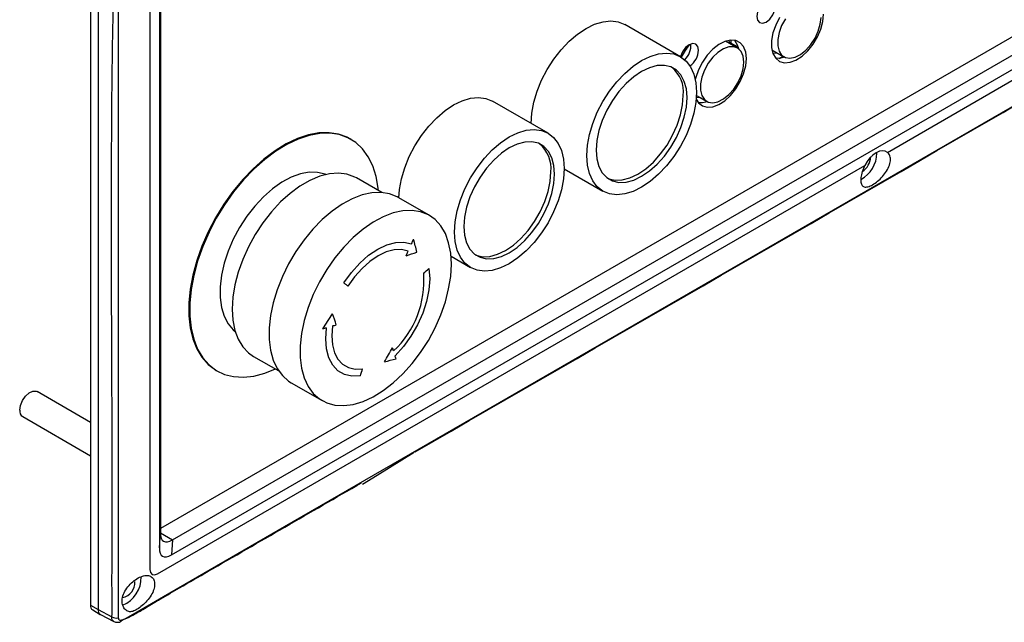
# Model space of a CAD drawing. Header units: millimetres. Extents: x 7143 to 9546, y -1575 to -869.
# Tile 77 of 94: x 8876 to 9060, y -1424 to -1312. Entities that reach past the tile are written whole.
import ezdxf

# ---------------------------------------------------------------- set-up
doc = ezdxf.new("R2010")
doc.units = ezdxf.units.MM
doc.header["$LTSCALE"] = 3

msp = doc.modelspace()

# ---------------------------------------------------------------- linework, layer by layer
at = {"linetype": 'Continuous', "lineweight": 30}
for p, q in [((9162.33, -1256.51), (8902.11, -1406.73)), ((8904.38, -1408.85), (9165.3, -1258.22)), ((8904.18, -1411.65), (9167.63, -1259.57)), ((9038.02, -1336.43), (9170.25, -1260.09)), ((8889.04, -1261), (8889.04, -1421.05)), ((8890.45, -1261.82), (8890.45, -1421.86)), ((8900.14, -1267.41), (8900.14, -1414.39)), ((8901.91, -1269.43), (8901.91, -1410.34)), ((8902.11, -1269.54), (8902.11, -1407.54)), ((8999.31, -1318.55), (8988.92, -1312.55)), ((9009.97, -1316.93), (9007.74, -1315.64)), ((9008.75, -1315.43), (9008.75, -1316.01)), ((9010.08, -1316.78), (9008.75, -1316.01)), ((9016.41, -1317.28), (9018.65, -1318.56)), ((9016.58, -1317.89), (9017.33, -1317.81)), ((9017.79, -1318.87), (9018.49, -1318.47)), ((8974.56, -1332.84), (8964.17, -1326.84)), ((9002.28, -1326.21), (9002.91, -1326.13)), ((9002.3, -1325.79), (9004.22, -1326.89)), ((9004.34, -1327), (9002.86, -1326.15)), ((9004.03, -1326.82), (9004.06, -1326.8)), ((8937.74, -1333.99), (8937.6, -1333.91)), ((9036.05, -1336.59), (9036.04, -1336.43)), ((8901.55, -1415.21), (9033.79, -1338.87)), ((8977.57, -1339.49), (8984.81, -1343.67)), ((8943.47, -1343.94), (8938.75, -1341.22)), ((8952.35, -1348.2), (8946.55, -1344.85)), ((8956.43, -1355.86), (8960.06, -1357.96)), ((8919.51, -1374.56), (8924.22, -1377.28)), ((8912.6, -1377.21), (8912.74, -1377.3)), ((8926.56, -1379.5), (8932.35, -1382.84)), ((8889.04, -1386.9), (8879.07, -1381.15)), ((8876.37, -1385.83), (8889.04, -1393.14)), ((8901.91, -1410.34), (8902.11, -1407.54)), ((8902.11, -1407.54), (8904.38, -1408.85)), ((8904.38, -1408.85), (8904.18, -1411.65)), ((8889.04, -1421.05), (8890.45, -1421.86)), ((8889.45, -1421.96), (8890.87, -1422.78)), ((8890.45, -1421.86), (8893.03, -1423.25)), ((8890.89, -1422.79), (8893.42, -1424.11))]:
    msp.add_line(p, q, dxfattribs=at)
at = {"linetype": 'Continuous', "lineweight": 30, "flags": 128}
for points in [[(8895.6, -1423.53), (8895.6, -1423.53), (8897.01, -1422.72), (8902.67, -1419.45), (8925.3, -1406.39), (9015.81, -1354.14), (9174.49, -1262.53), (9174.49, -1262.53)], [(8894.19, -1263.99), (8894.19, -1263.99), (8894.19, -1265.63), (8894.19, -1272.16), (8894.19, -1298.29), (8894.19, -1402.81), (8894.19, -1413.87), (8894.19, -1422.7), (8894.19, -1422.7)], [(9017.13, -1309.01), (9016.99, -1308.3), (9016.61, -1307.86), (9016.04, -1307.75), (9015.36, -1307.99), (9014.68, -1308.53), (9014.11, -1309.3), (9013.73, -1310.19), (9013.59, -1311.05), (9013.73, -1311.75), (9014.11, -1312.19), (9014.68, -1312.3), (9015.36, -1312.07), (9016.04, -1311.52), (9016.61, -1310.75), (9016.99, -1309.86), (9017.13, -1309.01)], [(8971.42, -1331.03), (8971.54, -1329.1), (8971.92, -1327.08), (8972.53, -1325.01), (8973.37, -1322.94), (8974.42, -1320.92), (8975.64, -1319.01), (8977.01, -1317.25), (8978.5, -1315.68), (8980.06, -1314.34), (8981.67, -1313.27), (8983.27, -1312.49), (8984.84, -1312.02), (8986.32, -1311.87), (8987.7, -1312.05), (8988.92, -1312.55)], [(9017.85, -1311.23), (9017.12, -1312.65), (9016.61, -1314.12), (9016.35, -1315.54), (9016.35, -1316.85), (9016.61, -1317.97), (9017.12, -1318.85), (9017.85, -1319.43), (9018.76, -1319.68), (9019.8, -1319.6), (9020.91, -1319.19), (9022.04, -1318.46), (9023.13, -1317.45), (9024.11, -1316.23), (9024.93, -1314.86), (9025.56, -1313.41), (9025.94, -1311.96), (9026.07, -1310.58)], [(9018.93, -1311.46), (9018.23, -1312.72), (9017.74, -1314.04), (9017.49, -1315.33), (9017.49, -1316.5), (9017.74, -1317.5), (9018.23, -1318.24), (9018.93, -1318.7), (9019.79, -1318.83), (9020.76, -1318.64), (9021.78, -1318.12), (9022.78, -1317.33), (9023.7, -1316.29), (9024.49, -1315.09), (9025.08, -1313.79), (9025.46, -1312.48), (9025.59, -1311.24)], [(9011.65, -1318.91), (9011.52, -1317.68), (9011.13, -1316.68), (9010.51, -1315.95), (9009.68, -1315.52), (9008.7, -1315.44), (9007.62, -1315.69), (9006.49, -1316.26), (9005.37, -1317.13), (9004.33, -1318.25), (9003.42, -1319.56), (9002.69, -1320.98), (9002.19, -1322.44), (9002.09, -1322.84)], [(9008.66, -1316.17), (9008.38, -1315.53), (9008.35, -1315.48)], [(9009.44, -1315.47), (9009.94, -1316.33), (9010.14, -1317.04)], [(9002.7, -1317.33), (9002.57, -1316.63), (9002.18, -1316.19), (9001.61, -1316.08), (9000.93, -1316.31), (9000.26, -1316.86), (8999.68, -1317.63), (8999.3, -1318.52), (8999.29, -1318.54)], [(9011.16, -1319.57), (9011.03, -1318.47), (9010.66, -1317.59), (9010.06, -1316.99), (9009.27, -1316.69), (9008.35, -1316.72), (9007.35, -1317.08), (9006.33, -1317.74), (9005.37, -1318.66), (9004.5, -1319.79), (9003.81, -1321.05), (9003.32, -1322.37), (9003.06, -1323.65), (9003.06, -1324.83), (9003.32, -1325.82), (9003.81, -1326.57), (9004.5, -1327.03), (9005.37, -1327.16), (9006.33, -1326.96), (9007.35, -1326.45), (9008.35, -1325.65), (9009.27, -1324.62), (9010.06, -1323.42), (9010.66, -1322.12), (9011.03, -1320.81), (9011.16, -1319.57)], [(8981.81, -1337.03), (8981.94, -1335.11), (8982.31, -1333.08), (8982.93, -1331.01), (8983.77, -1328.94), (8984.81, -1326.92), (8986.04, -1325.01), (8987.41, -1323.25), (8988.89, -1321.68), (8990.46, -1320.34), (8992.06, -1319.27), (8993.67, -1318.49), (8995.23, -1318.02), (8996.72, -1317.87), (8998.09, -1318.05), (8999.31, -1318.55), (9000.36, -1319.36), (9001.2, -1320.46), (9001.81, -1321.82), (9002.19, -1323.41), (9002.32, -1325.19), (9002.19, -1327.12), (9001.81, -1329.14), (9001.2, -1331.21), (9000.36, -1333.28), (8999.31, -1335.3), (8998.09, -1337.21), (8996.72, -1338.97), (8995.23, -1340.54), (8993.67, -1341.88), (8992.06, -1342.95), (8990.46, -1343.73), (8988.89, -1344.2), (8987.41, -1344.35), (8986.04, -1344.17), (8984.81, -1343.67), (8983.77, -1342.86), (8982.93, -1341.76), (8982.31, -1340.4), (8981.94, -1338.81), (8981.81, -1337.03)], [(9002.26, -1326.47), (9002.69, -1327.17), (9003.42, -1327.76), (9004.33, -1328.01), (9005.37, -1327.93), (9006.49, -1327.51), (9007.62, -1326.78), (9008.7, -1325.78), (9009.68, -1324.56), (9010.51, -1323.19), (9011.13, -1321.74), (9011.52, -1320.28), (9011.65, -1318.91)], [(9018.83, -1318.66), (9017.85, -1318.87), (9017.11, -1318.84)], [(9000.55, -1326.21), (9000.42, -1324.59), (9000.04, -1323.16), (8999.41, -1321.97), (8998.56, -1321.06), (8997.52, -1320.46), (8996.31, -1320.18), (8994.97, -1320.23), (8993.54, -1320.61), (8992.06, -1321.31), (8990.59, -1322.31), (8989.16, -1323.58), (8987.82, -1325.07), (8986.61, -1326.75), (8985.56, -1328.57), (8984.71, -1330.45), (8984.09, -1332.36), (8983.71, -1334.23), (8983.58, -1336.01), (8983.71, -1337.64), (8984.09, -1339.07), (8984.71, -1340.25), (8985.56, -1341.16), (8986.61, -1341.77), (8987.82, -1342.05), (8989.16, -1341.99), (8990.59, -1341.61), (8992.06, -1340.91), (8993.54, -1339.91), (8994.97, -1338.64), (8996.31, -1337.15), (8997.52, -1335.47), (8998.56, -1333.66), (8999.41, -1331.77), (9000.04, -1329.86), (9000.42, -1327.99), (9000.55, -1326.21)], [(8946.67, -1344.92), (8946.79, -1343.39), (8947.17, -1341.37), (8947.78, -1339.3), (8948.63, -1337.23), (8949.67, -1335.21), (8950.89, -1333.3), (8952.27, -1331.54), (8953.75, -1329.97), (8955.32, -1328.63), (8956.92, -1327.56), (8958.52, -1326.78), (8960.09, -1326.31), (8961.57, -1326.16), (8962.95, -1326.34), (8964.17, -1326.84)], [(8985.72, -1341.28), (8985.9, -1341.36), (8987.11, -1341.64), (8988.45, -1341.59), (8989.88, -1341.2), (8991.36, -1340.5), (8992.83, -1339.5), (8994.26, -1338.24), (8995.6, -1336.74), (8996.81, -1335.06), (8997.86, -1333.25), (8998.7, -1331.36), (8999.33, -1329.45), (8999.71, -1327.58), (8999.84, -1325.8)], [(9004.4, -1326.98), (9003.42, -1327.2), (9002.69, -1327.17)], [(8957.06, -1351.32), (8957.19, -1349.39), (8957.56, -1347.37), (8958.18, -1345.3), (8959.02, -1343.23), (8960.06, -1341.21), (8961.29, -1339.3), (8962.66, -1337.54), (8964.15, -1335.97), (8965.71, -1334.63), (8967.31, -1333.56), (8968.92, -1332.78), (8970.48, -1332.31), (8971.97, -1332.16), (8973.34, -1332.34), (8974.56, -1332.84), (8975.61, -1333.65), (8976.45, -1334.75), (8977.07, -1336.11), (8977.44, -1337.7), (8977.57, -1339.48), (8977.44, -1341.4), (8977.07, -1343.43), (8976.45, -1345.5), (8975.61, -1347.57), (8974.56, -1349.59), (8973.34, -1351.5), (8971.97, -1353.26), (8970.48, -1354.83), (8968.92, -1356.17), (8967.31, -1357.24), (8965.71, -1358.02), (8964.15, -1358.49), (8962.66, -1358.64), (8961.29, -1358.46), (8960.06, -1357.96), (8959.02, -1357.15), (8958.18, -1356.05), (8957.56, -1354.69), (8957.19, -1353.1), (8957.06, -1351.32)], [(8937.6, -1333.91), (8937.03, -1333.61), (8935.41, -1333.03), (8933.63, -1332.76), (8931.74, -1332.81), (8929.76, -1333.18), (8927.71, -1333.87), (8925.62, -1334.86), (8923.53, -1336.14), (8921.46, -1337.69), (8919.44, -1339.49), (8917.5, -1341.52), (8915.66, -1343.75), (8913.96, -1346.14), (8912.42, -1348.67), (8911.05, -1351.29), (8909.88, -1353.97), (8908.92, -1356.67), (8908.19, -1359.36), (8907.7, -1362), (8907.45, -1364.54), (8907.45, -1366.96), (8907.7, -1369.22), (8908.19, -1371.28), (8908.92, -1373.13), (8909.88, -1374.73), (8911.05, -1376.06), (8912.42, -1377.1), (8912.6, -1377.21)], [(8942.84, -1343.58), (8942.8, -1343.1), (8942.42, -1340.93), (8941.81, -1338.97), (8940.97, -1337.24), (8939.9, -1335.78), (8938.63, -1334.59), (8937.17, -1333.69), (8935.55, -1333.11), (8933.78, -1332.84), (8931.89, -1332.89), (8929.9, -1333.26), (8927.85, -1333.95), (8925.77, -1334.94), (8923.67, -1336.22), (8921.6, -1337.77), (8919.58, -1339.57), (8917.64, -1341.6), (8915.8, -1343.83), (8914.1, -1346.22), (8912.56, -1348.75), (8911.19, -1351.37), (8910.02, -1354.05), (8909.06, -1356.75), (8908.33, -1359.44), (8907.84, -1362.08), (8907.59, -1364.62), (8907.59, -1367.04), (8907.84, -1369.3), (8908.33, -1371.37), (8909.06, -1373.21), (8910.02, -1374.81), (8911.19, -1376.14), (8912.56, -1377.19), (8914.1, -1377.93), (8915.8, -1378.35), (8917.64, -1378.46), (8919.58, -1378.25), (8921.6, -1377.72), (8923.59, -1376.92)], [(8975.8, -1340.5), (8975.67, -1338.87), (8975.29, -1337.44), (8974.66, -1336.26), (8973.81, -1335.35), (8972.77, -1334.74), (8971.56, -1334.46), (8970.22, -1334.52), (8968.79, -1334.9), (8967.31, -1335.6), (8965.84, -1336.6), (8964.41, -1337.87), (8963.07, -1339.36), (8961.86, -1341.04), (8960.81, -1342.85), (8959.97, -1344.74), (8959.34, -1346.65), (8958.96, -1348.52), (8958.83, -1350.3), (8958.96, -1351.92), (8959.34, -1353.35), (8959.97, -1354.54), (8960.81, -1355.45), (8961.86, -1356.05), (8963.07, -1356.33), (8964.41, -1356.28), (8965.84, -1355.9), (8967.31, -1355.2), (8968.79, -1354.2), (8970.22, -1352.93), (8971.56, -1351.44), (8972.77, -1349.76), (8973.81, -1347.94), (8974.66, -1346.06), (8975.29, -1344.15), (8975.67, -1342.28), (8975.8, -1340.5)], [(9038.02, -1336.43), (9037.59, -1336.2), (9037.07, -1336.13), (9036.5, -1336.24), (9035.9, -1336.51), (9035.31, -1336.93), (9034.74, -1337.48), (9034.22, -1338.14), (9033.79, -1338.87)], [(8933.04, -1340.58), (8932.93, -1340.54), (8931.5, -1340.18), (8929.94, -1340.15), (8928.28, -1340.46), (8926.56, -1341.09), (8924.8, -1342.03), (8923.06, -1343.25), (8921.36, -1344.75), (8919.75, -1346.47), (8918.25, -1348.39), (8916.9, -1350.47), (8915.73, -1352.65), (8914.76, -1354.9), (8914.01, -1357.17), (8913.51, -1359.4), (8913.25, -1361.55), (8913.25, -1363.58), (8913.51, -1365.44), (8914.01, -1367.08), (8914.76, -1368.49), (8915.73, -1369.62), (8916.09, -1369.93)], [(8938.75, -1341.22), (8938.42, -1341.04), (8936.98, -1340.52), (8935.39, -1340.32), (8933.69, -1340.45), (8931.9, -1340.9), (8930.06, -1341.67), (8928.2, -1342.74), (8926.36, -1344.1), (8924.57, -1345.71), (8922.87, -1347.55), (8921.28, -1349.58), (8919.84, -1351.77), (8918.57, -1354.07), (8917.5, -1356.44), (8916.65, -1358.83), (8916.02, -1361.22), (8915.65, -1363.53), (8915.52, -1365.75), (8915.65, -1367.81), (8916.02, -1369.7), (8916.65, -1371.36), (8917.5, -1372.77), (8918.57, -1373.9), (8919.51, -1374.56)], [(8960.97, -1355.57), (8961.15, -1355.65), (8962.36, -1355.93), (8963.71, -1355.87), (8965.13, -1355.49), (8966.61, -1354.79), (8968.08, -1353.79), (8969.51, -1352.52), (8970.85, -1351.03), (8972.06, -1349.35), (8973.11, -1347.54), (8973.96, -1345.65), (8974.58, -1343.74), (8974.96, -1341.87), (8975.09, -1340.09)], [(8946.55, -1344.85), (8946.39, -1344.76), (8944.94, -1344.19), (8943.35, -1343.93), (8941.64, -1344), (8939.83, -1344.4), (8937.97, -1345.11), (8936.08, -1346.13), (8934.2, -1347.43), (8932.37, -1349), (8930.6, -1350.8), (8928.95, -1352.8), (8927.42, -1354.98), (8926.07, -1357.28), (8924.9, -1359.66), (8923.93, -1362.1), (8923.2, -1364.53), (8922.7, -1366.92), (8922.44, -1369.23), (8922.44, -1371.41), (8922.7, -1373.43), (8923.2, -1375.25), (8923.93, -1376.83), (8924.9, -1378.15), (8926.07, -1379.19), (8926.56, -1379.5)], [(8956.5, -1357.36), (8956.37, -1355.26), (8955.99, -1353.33), (8955.37, -1351.63), (8954.52, -1350.18), (8953.45, -1348.99), (8952.19, -1348.11), (8950.74, -1347.53), (8949.15, -1347.28), (8947.44, -1347.35), (8945.63, -1347.74), (8943.77, -1348.46), (8941.88, -1349.47), (8940, -1350.78), (8938.16, -1352.34), (8936.4, -1354.15), (8934.74, -1356.15), (8933.22, -1358.32), (8931.86, -1360.62), (8930.69, -1363.01), (8929.73, -1365.44), (8928.99, -1367.88), (8928.49, -1370.27), (8928.24, -1372.58), (8928.24, -1374.76), (8928.49, -1376.78), (8928.99, -1378.59), (8929.73, -1380.17), (8930.69, -1381.5), (8931.86, -1382.53), (8933.22, -1383.27), (8934.74, -1383.68), (8936.4, -1383.77), (8938.16, -1383.54), (8940, -1382.98), (8941.88, -1382.12), (8943.77, -1380.95), (8945.63, -1379.52), (8947.44, -1377.83), (8949.15, -1375.92), (8950.74, -1373.83), (8952.19, -1371.59), (8953.45, -1369.24), (8954.52, -1366.82), (8955.37, -1364.38), (8955.99, -1361.96), (8956.37, -1359.61), (8956.5, -1357.36)], [(8936.41, -1360.85), (8937.81, -1358.89), (8939.36, -1357.15), (8941.02, -1355.67), (8942.73, -1354.51), (8944.44, -1353.7), (8946.09, -1353.26), (8947.64, -1353.21), (8949.04, -1353.56)], [(8948.42, -1354.93), (8947.18, -1354.62), (8945.79, -1354.66), (8944.32, -1355.05), (8942.8, -1355.78), (8941.27, -1356.81), (8939.8, -1358.13), (8938.41, -1359.68), (8937.17, -1361.42)], [(8952.29, -1358.17), (8952.45, -1360.05), (8952.31, -1362.11), (8951.87, -1364.28), (8951.15, -1366.49), (8950.16, -1368.68), (8948.94, -1370.78), (8947.53, -1372.73), (8945.97, -1374.45)], [(8937.17, -1361.42), (8937.07, -1361.35), (8936.98, -1361.28), (8936.89, -1361.21), (8936.79, -1361.14), (8936.7, -1361.06), (8936.6, -1360.99), (8936.51, -1360.92), (8936.41, -1360.85)], [(8939.48, -1378.2), (8937.92, -1378.27), (8936.51, -1377.96), (8935.29, -1377.27), (8934.31, -1376.21), (8933.58, -1374.83), (8933.14, -1373.17), (8933, -1371.28), (8933.17, -1369.21)], [(8934.28, -1368.87), (8934.13, -1370.71), (8934.26, -1372.4), (8934.65, -1373.88), (8935.29, -1375.11), (8936.17, -1376.05), (8937.26, -1376.67), (8938.52, -1376.95), (8939.91, -1376.88)], [(8875.81, -1384.59), (8875.94, -1383.72), (8876.31, -1382.82), (8876.87, -1382.01), (8877.55, -1381.4), (8878.25, -1381.07), (8878.87, -1381.07), (8879.07, -1381.15)], [(8949.57, -1392.55), (8942.6, -1396.82), (8939.86, -1398.5)], [(8900.14, -1414.39), (8900.25, -1414.95), (8900.55, -1415.31), (8901.01, -1415.4), (8901.55, -1415.21)]]:
    msp.add_lwpolyline(points, dxfattribs=at)
at = {"linetype": 'Continuous', "lineweight": 30}
for centre, radius, start, end in [((9009.52, -1323.31), 11.04, 140.3692, 155.1398), ((8997.61, -1316.45), 3.66, 313.0309, 4.5093), ((8998.82, -1317.14), 3.88, 305.8054, 357.2167), ((8993.85, -1325.17), 6.03, 353.9537, 50.2819), ((8969.1, -1339.46), 6.03, 353.9529, 50.2828), ((9030.31, -1336.45), 5.74, 298.5323, 358.6145), ((9031.4, -1337.09), 3.49, 303.6813, 356.0913), ((8724.22, -1252.52), 246.48, 335.8018, 336.021), ((8767.55, -1400.72), 188.12, 14.044, 14.7912), ((8722.83, -1251.89), 248.01, 335.2313, 335.4519), ((8894.8, -1204.03), 160.82, 289.3261, 290.0884), ((8823.46, -1214.15), 193.23, 311.4257, 311.812), ((8933.35, -1360.41), 18.02, 313.2172, 4.3716), ((8727.23, -1235.25), 245.2, 326.8273, 327.6012), ((8755.32, -1431.85), 190.46, 19.3796, 20.0244), ((8874.49, -1174.62), 203.24, 286.5745, 286.781), ((8876.43, -1180.98), 196.6, 287.1124, 287.3268), ((8733.1, -1251.85), 244.5, 329.6009, 330.3081), ((8799.96, -1419.67), 152.85, 17.5643, 17.793), ((8804.29, -1418.26), 148.3, 16.9516, 17.1815), ((8905.88, -1222.15), 158.08, 283.951, 284.7576), ((8735.63, -1312.14), 214.29, 342.045, 342.4153), ((8877.07, -1384.77), 1.27, 172.072, 236.6169), ((8892.95, -1415.91), 5.56, 292.2052, 1.394), ((8894.47, -1416.81), 2.88, 281.4538, 3.0722), ((8889.99, -1421.17), 0.959, 172.7452, 235.941), ((8891.39, -1421.99), 0.95, 172.5245, 238.072), ((8891.42, -1421.97), 0.975, 173.5011, 237.0955), ((8893.8, -1422.01), 1.46, 238.2997, 287.3145), ((8894.6, -1423.78), 0.344, 285.1216, 354.8935)]:
    msp.add_arc(centre, radius, start, end, dxfattribs=at)
for centre in [(8907.61, -1400.63), (8907.41, -1403.44)]:
    msp.add_ellipse(centre, major_axis=(4.9, 8.49), ratio=0.294623, start_param=2.66973, end_param=3.613395, dxfattribs=at)
for points, knots in [([(8893.03, -1423.25), (8893.07, -1422.48), (8893.14, -1420.94), (8893.03, -1417.72), (8893.16, -1405.81), (8893.03, -1374.27), (8892.86, -1340.23), (8893.21, -1311.99), (8893.65, -1300.04), (8893.95, -1288.02), (8893.95, -1275.83), (8893.34, -1267.41), (8893.03, -1263.21)], [0, 0, 0, 0, 0.014808, 0.029652, 0.059321, 0.239135, 0.619433, 0.695576, 0.771823, 0.848015, 0.924042, 1, 1, 1, 1]), ([(8949.73, -1392.4), (8985.62, -1371.71), (9045.91, -1336.94), (9118.19, -1295.05), (9156.52, -1273.15), (9170.74, -1264.77), (9173.27, -1263.4), (9174.08, -1262.8), (9174.29, -1262.65)], [0, 0, 0, 0, 0.47905, 0.804664, 0.967471, 0.987822, 0.996832, 1, 1, 1, 1]), ([(9033.79, -1338.87), (9033.61, -1339.26), (9033.26, -1340.05), (9033.02, -1341.17), (9033.01, -1342.09), (9033.27, -1342.71), (9033.79, -1342.98), (9034.54, -1342.86), (9035.45, -1342.4), (9036.41, -1341.66), (9037.31, -1340.73), (9038.06, -1339.66), (9038.53, -1338.53), (9038.63, -1337.5), (9038.4, -1336.8), (9038.12, -1336.52), (9038.02, -1336.43)], [0, 0, 0, 0, 0.073123, 0.146253, 0.219343, 0.293646, 0.369574, 0.445312, 0.518447, 0.589379, 0.660985, 0.735271, 0.811388, 0.88683, 0.960529, 1, 1, 1, 1]), ([(8902.16, -1419.88), (8903.34, -1419.19), (8906.29, -1417.47), (8918.83, -1410.25), (8930.15, -1403.71), (8939.69, -1398.2)], [0, 0, 0, 0, 0.094726, 0.237222, 1, 1, 1, 1]), ([(8901.03, -1417.43), (8901.03, -1417.12), (8901.03, -1416.48), (8900.58, -1415.81), (8899.89, -1415.48), (8899, -1415.53), (8897.97, -1415.94), (8896.93, -1416.65), (8895.98, -1417.61), (8895.26, -1418.73), (8894.9, -1419.89), (8894.95, -1420.95), (8895.39, -1421.8), (8895.99, -1422.29), (8896.71, -1422.34), (8897.53, -1422), (8898.47, -1421.38), (8899.41, -1420.53), (8900.23, -1419.5), (8900.83, -1418.42), (8900.96, -1417.75), (8901.03, -1417.43)], [0, 0, 0, 0, 0.052715, 0.105441, 0.158234, 0.211574, 0.264216, 0.317257, 0.371458, 0.426517, 0.480667, 0.532742, 0.583905, 0.636892, 0.689113, 0.740882, 0.792576, 0.843888, 0.896704, 0.951351, 1, 1, 1, 1]), ([(8894.9, -1423.92), (8895.5, -1423.64), (8896.88, -1422.99), (8899.02, -1421.76), (8900.78, -1420.68), (8901.9, -1420.03), (8902.16, -1419.88)], [0, 0, 0, 0, 0.229789, 0.524331, 0.891316, 1, 1, 1, 1]), ([(8894.19, -1422.7), (8894.19, -1422.7), (8894.21, -1422.96), (8894.22, -1423.18), (8894.24, -1423.4)], [0, 0, 0, 0, 0.0000645, 1, 1, 1, 1]), ([(8893.43, -1424.09), (8893.36, -1424.05), (8893.17, -1423.95), (8893.04, -1423.64), (8893.04, -1423.37), (8893.03, -1423.25)], [0, 0, 0, 0, 0.297004, 0.706928, 1, 1, 1, 1]), ([(8893.43, -1424.09), (8893.53, -1424.15), (8893.77, -1424.27), (8894.21, -1424.27), (8894.55, -1424.2), (8894.73, -1424.1), (8894.76, -1424.08)], [0, 0, 0, 0, 0.242239, 0.570963, 0.921049, 1, 1, 1, 1]), ([(8894.24, -1423.4), (8894.24, -1423.46), (8894.25, -1423.59), (8894.33, -1423.76), (8894.49, -1423.86), (8894.7, -1423.89), (8894.87, -1423.84), (8894.95, -1423.81)], [0, 0, 0, 0, 0.149045, 0.36154, 0.576378, 0.790345, 1, 1, 1, 1]), ([(8894.95, -1423.81), (8895.18, -1423.74), (8895.41, -1423.67), (8895.6, -1423.53), (8895.6, -1423.53)], [0, 0, 0, 0, 0.999967, 1, 1, 1, 1])]:
    msp.add_open_spline(points, degree=3, knots=knots, dxfattribs=at)

doc.saveas('drawing.dxf')
